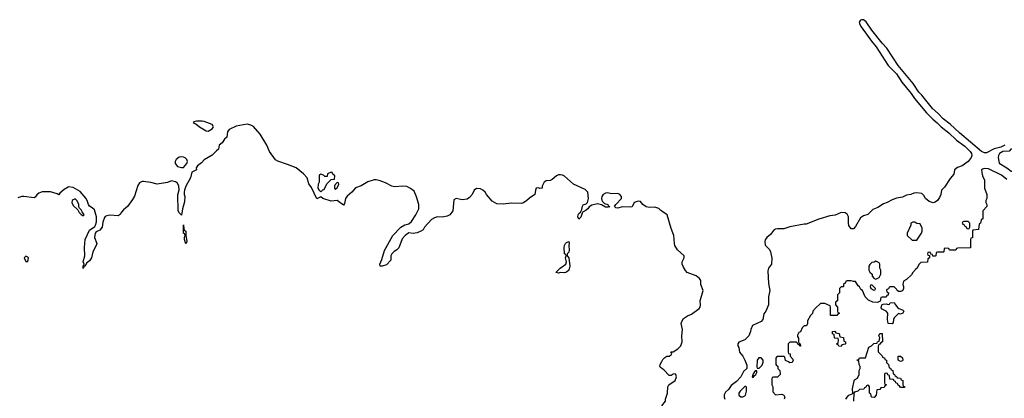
# Model space of a CAD drawing. Header units: inches. Extents: x 2722057 to 2913084, y 892730 to 1030005.
# Tile 210 of 231: x 2853729 to 2863344, y 955099 to 958795. Entities that reach past the tile are written whole.
import ezdxf

# ---------------------------------------------------------------- set-up
doc = ezdxf.new("R2010")
doc.units = ezdxf.units.IN
doc.header["$MEASUREMENT"] = 0
doc.layers.add('C8955', color=7, linetype='Continuous')
doc.layers.add('C8965', color=7, linetype='Continuous')

msp = doc.modelspace()

# ---------------------------------------------------------------- linework, layer by layer
at = {"layer": 'C8955', "color": 2, "elevation": 2}
for points in [[(2860000, 956927), (2859990, 956934), (2859970, 956953.2), (2859930, 956964.5), (2859877.5, 956962.5), (2859847.7, 956967.7), (2859814, 956990), (2859790, 957022), (2859770, 957024), (2859730.9, 957009.1), (2859710, 956969), (2859690, 956965.2), (2859611, 956969), (2859570, 956955.3), (2859550, 956958), (2859538, 956970), (2859550, 956992), (2859606, 957050), (2859606, 957070), (2859588, 957090), (2859570, 957097.2), (2859510, 957094), (2859464.7, 957104.7), (2859450, 957102.7), (2859426.8, 957090), (2859414, 957070), (2859410.7, 957050), (2859413.7, 957033.7), (2859419.8, 957019.8), (2859441.4, 957001.4), (2859471, 956990), (2859476.9, 956976.9), (2859492, 956968), (2859476, 956964), (2859450, 956966), (2859409.2, 956989.2), (2859370, 956999), (2859315.9, 956984.1), (2859290.6, 956969.4), (2859276, 956950), (2859251.3, 956930), (2859223.6, 956916.4), (2859210, 956868), (2859190, 956848.7), (2859179, 956870), (2859181.2, 956890), (2859190, 956904.7), (2859204.7, 956915.3), (2859217.2, 956942.8), (2859224.8, 956975.2), (2859232.9, 956987.1), (2859261.2, 956998.8), (2859274, 957010), (2859282.7, 957050), (2859277.2, 957110), (2859250, 957136), (2859137.2, 957190), (2859050, 957267), (2859030, 957278.4), (2859010, 957281.6), (2858990, 957279.5), (2858971, 957270), (2858930, 957234), (2858910, 957224), (2858870, 957222), (2858852, 957210), (2858832, 957170), (2858830.7, 957149.3), (2858808, 957148), (2858794.6, 957154.6), (2858774, 957150), (2858764.7, 957130), (2858758, 957090), (2858706.4, 957053.6), (2858682, 957030), (2858650, 957008.7), (2858630, 957002), (2858530, 957005.2), (2858450, 956993.2), (2858390, 956999), (2858344.1, 957024.1), (2858288, 957088), (2858273, 957113), (2858251.5, 957131.5), (2858230, 957142.9), (2858190, 957146.6), (2858168.1, 957131.9), (2858146.8, 957090), (2858121.4, 957058.6), (2858098, 957042), (2858050, 957037.2), (2857990, 957049), (2857970, 957035.3), (2857957.3, 956930), (2857930, 956889), (2857903.5, 956876.5), (2857854, 956866), (2857810, 956869.3), (2857778.5, 956861.5), (2857750, 956845.2), (2857682.8, 956770), (2857670, 956745.2), (2857644.7, 956730), (2857610, 956716), (2857570.6, 956709.4), (2857530, 956713.2), (2857492, 956690), (2857463.5, 956656.5), (2857432.4, 956567.6), (2857412.2, 956547.8), (2857386.4, 956533.6), (2857362.8, 956510), (2857354.8, 956490), (2857353.7, 956446.3), (2857310, 956401.2), (2857270, 956389.2), (2857249.1, 956389.1), (2857245.2, 956410), (2857265.1, 956454.9), (2857290, 956542), (2857374, 956690), (2857450, 956770.7), (2857490, 956794), (2857530, 956804), (2857555.9, 956824.1), (2857599, 956890), (2857628, 956950), (2857625.2, 956990), (2857605.4, 957065.4), (2857579.7, 957119.7), (2857546.7, 957146.7), (2857510, 957165.6), (2857470, 957169.6), (2857390, 957163.5), (2857364, 957170), (2857302.7, 957202.7), (2857250, 957221.6), (2857210, 957232.3), (2857190, 957232.7), (2857128.3, 957211.7), (2857065.2, 957174.8), (2857007.5, 957152.5), (2856971.3, 957110), (2856926.8, 957073.2), (2856910.9, 957049.1), (2856899.6, 957000.4), (2856890, 956986), (2856830, 957028.7), (2856770, 957024), (2856688.7, 957048.7), (2856670, 957066), (2856630, 957048), (2856578, 957158), (2856553.6, 957193.6), (2856535.3, 957250), (2856502, 957290), (2856429.4, 957349.4), (2856343.3, 957383.3), (2856250, 957412.7), (2856227.7, 957427.7), (2856169.6, 957509.6), (2856142, 957570), (2856077.7, 957677.7), (2856011.2, 957751.2), (2855986.2, 957766.2), (2855950, 957777), (2855843.4, 957756.6), (2855775.9, 957724.1), (2855758, 957702), (2855751, 957649), (2855730, 957628), (2855706.8, 957593.2), (2855678, 957570), (2855672, 957530), (2855650, 957515.3), (2855607.1, 957472.9), (2855530, 957428.7), (2855502.8, 957397.2), (2855464.7, 957370), (2855452, 957350), (2855454, 957330), (2855411.6, 957308.4), (2855396, 957250), (2855351, 957170), (2855338.8, 957130), (2855334.8, 957110), (2855334.8, 957090), (2855341, 957070), (2855336.9, 957016.9), (2855318, 956950), (2855310, 956886), (2855290, 956908), (2855278, 956930), (2855273.6, 957086.4), (2855285.2, 957134.8), (2855282.7, 957170), (2855270, 957199), (2855250, 957213.2), (2855210, 957222), (2855172.8, 957207.2), (2855070.5, 957189.5), (2855010, 957205.6), (2854936.6, 957216.6), (2854924.4, 957215.6), (2854898, 957202), (2854883.9, 957176.1), (2854850, 957074), (2854830, 957039.3), (2854780.5, 956970), (2854742.3, 956937.7), (2854723.1, 956916.9), (2854710, 956893.2), (2854690, 956882), (2854610, 956886), (2854579.6, 956880.4), (2854564.7, 956875.3), (2854556, 956864), (2854542, 956818), (2854534.4, 956770), (2854510, 956740.9), (2854474.8, 956725.2), (2854464.7, 956710), (2854459.1, 956670), (2854480.7, 956610), (2854476.3, 956590), (2854442.8, 956530), (2854430.6, 956470), (2854410, 956442), (2854382.8, 956417.2), (2854370, 956388), (2854354, 956386), (2854350, 956366), (2854349, 956390), (2854358, 956402), (2854358, 956410), (2854349.4, 956430.6), (2854365.2, 956490), (2854362.7, 956570), (2854369.3, 956650), (2854410, 956741), (2854462.7, 956777.3), (2854469.6, 956790.4), (2854478.9, 956821.1), (2854478, 956870), (2854459, 956939), (2854438, 956958), (2854410, 956974), (2854399.3, 956990), (2854387.6, 957030), (2854374.3, 957054.3), (2854318.6, 957118.6), (2854250, 957156), (2854210, 957162.7), (2854201.1, 957158.9), (2854163.4, 957136.6), (2854119.6, 957100.4), (2854110, 957086), (2854096.4, 957096.4), (2854030, 957114), (2853950, 957116), (2853917.3, 957102.7), (2853894.8, 957085.2), (2853878.8, 957061.2), (2853870, 957055.3), (2853770, 957069), (2853750, 957068.7), (2853710, 957055.3)], [(2860000, 955391.5), (2859983.7, 955403.7), (2859979, 955410), (2859984, 955430), (2860000, 955459.5)]]:
    msp.add_lwpolyline(points, dxfattribs=at)
at = {"layer": 'C8955', "color": 2}
for points, elevation in [([(2855510, 957806), (2855456, 957804), (2855430, 957798), (2855422, 957790), (2855450, 957778), (2855486, 957750), (2855550, 957711.3), (2855570, 957706.8), (2855610, 957731.3), (2855617.5, 957742.5), (2855621.2, 957750), (2855610, 957773.2), (2855530, 957802.7)], 2), ([(2855310, 957457.2), (2855287.7, 957452.3), (2855256, 957430), (2855246, 957410), (2855246, 957390), (2855270, 957361), (2855308.9, 957351.1), (2855330, 957352), (2855362, 957390), (2855368.7, 957410), (2855362, 957430), (2855345.6, 957445.6), (2855330, 957453.2)], 2), ([(2856770, 957306), (2856734, 957290), (2856730, 957266), (2856710, 957266), (2856696.4, 957276.4), (2856670, 957286), (2856658, 957282), (2856654, 957270), (2856654, 957210), (2856644.7, 957190), (2856642, 957150), (2856650, 957134), (2856670, 957114), (2856690, 957134), (2856702, 957138), (2856727.3, 957192.7), (2856770, 957234), (2856802, 957238), (2856806, 957270), (2856787.3, 957287.3), (2856782, 957302)], 2), ([(2856830, 957206), (2856803.6, 957176.4), (2856802, 957150), (2856810, 957142), (2856830, 957154), (2856846, 957190), (2856842, 957202)], 2), ([(2854270, 957048), (2854250, 957038), (2854242, 957030), (2854238, 957010), (2854250, 956982), (2854298, 956938), (2854310, 956914), (2854330, 956894), (2854350, 956882), (2854358, 956890), (2854338, 956918), (2854330, 956938), (2854314, 956954), (2854308, 956968), (2854308, 956990), (2854290, 957028)], 6), ([(2855350, 956606), (2855338, 956650), (2855338, 956670), (2855346, 956690), (2855342, 956702), (2855329, 956710), (2855330, 956794), (2855332.7, 956752.7), (2855338, 956738), (2855350.8, 956730), (2855351.1, 956691.1), (2855362, 956630)], 2), ([(2859050, 956325.2), (2859010, 956328.7), (2858990, 956322), (2858966, 956326), (2859008, 956370), (2859062, 956410), (2859068.7, 956430), (2859058, 956470), (2859066, 956490), (2859062, 956502), (2859048.9, 956508.9), (2859046.6, 956570), (2859050, 956592), (2859059, 956610), (2859070, 956621), (2859091.1, 956631.1), (2859094.8, 956614.8), (2859090.5, 956590), (2859094, 956546), (2859090, 956526), (2859074, 956510), (2859074, 956490), (2859090.9, 956470.9), (2859102, 956390), (2859091.3, 956350), (2859070, 956329)], 2), ([(2853790, 956486), (2853774, 956470), (2853790, 956434), (2853810, 956434), (2853815.3, 956470), (2853810, 956478)], 6)]:
    msp.add_lwpolyline(points, close=True, dxfattribs=dict(at, elevation=elevation))
at = {"layer": 'C8965', "color": 2}
for points, elevation in [([(2863348, 957572), (2863310, 957551.5), (2863246.3, 957533.7), (2863170, 957495.1), (2863150, 957494.7), (2863122, 957510), (2862905.1, 957690), (2862815.3, 957775.3), (2862747.9, 957827.9), (2862699.5, 957879.5), (2862641.6, 957930), (2862539.8, 958059.8), (2862508.9, 958088.9), (2862452.4, 958172.4), (2862307, 958347), (2862196.6, 958516.6), (2862150, 958567.3), (2862050, 958691.8), (2861993.9, 958773.9), (2861970, 958794.3), (2861950, 958795.4), (2861940.5, 958790), (2861927.6, 958770), (2861931.7, 958750), (2861946.8, 958726.8), (2862046.1, 958586.1), (2862091.2, 958531.2), (2862209, 958349), (2862290, 958266), (2862344.1, 958184.1), (2862434, 958074), (2862465.8, 958025.8), (2862585.7, 957885.7), (2862645.8, 957825.8), (2862688.4, 957790), (2862728, 957748), (2862803.8, 957690), (2862878.5, 957618.5), (2862959.4, 957559.4), (2863010.2, 957510.2), (2863023.1, 957490), (2863028.4, 957470), (2863020.4, 957450), (2862990, 957412.3), (2862932.7, 957367.3), (2862888.1, 957351.9), (2862858, 957330), (2862850, 957288), (2862814.4, 957245.6), (2862759.9, 957160.1), (2862731.3, 957130), (2862722.8, 957090), (2862710, 957058), (2862690.5, 957029.5), (2862670, 957015.3), (2862650, 957008.7), (2862610, 957022), (2862575.3, 957050), (2862558.6, 957078.6), (2862537, 957097), (2862490, 957104.5), (2862459.3, 957100.7), (2862430, 957089.5), (2862390, 957083.7), (2862350, 957063.7), (2862290, 957052.7), (2862250, 957037), (2862198.8, 957010), (2862162.8, 956997.3), (2862110, 956962), (2862058.5, 956941.5), (2862010, 956892.7), (2861970, 956882), (2861939.5, 956860.5), (2861890, 956777.2), (2861870, 956753.2), (2861850, 956754), (2861825.1, 956785.1), (2861820.9, 956810), (2861822.7, 956870), (2861810, 956895.3), (2861789.4, 956909.4), (2861750, 956912.3), (2861692.4, 956887.6), (2861641.1, 956878.9), (2861532.8, 956847.2), (2861410, 956799), (2861390, 956799), (2861250, 956774), (2861190, 956753.2), (2861130, 956754), (2861110, 956748.7), (2861090, 956738), (2861061.1, 956698.9), (2861026, 956670), (2861010, 956646), (2861006.8, 956630), (2861010, 956594), (2861050.6, 956550.6), (2861061, 956530), (2861073.7, 956466.3), (2861070.8, 956410), (2861041, 956370), (2861035.3, 956344.7), (2861039.8, 956219.8), (2861054.8, 956150), (2861042.8, 956090), (2861042.8, 956010), (2861016, 955950), (2860995.3, 955924.7), (2860986, 955870), (2860971, 955850), (2860884.7, 955810), (2860867.7, 955772.3), (2860864.9, 955750), (2860850, 955709.2), (2860810, 955669.2), (2860751.6, 955648.4), (2860742, 955630), (2860742, 955610), (2860750, 955594), (2860758.8, 955550), (2860790, 955511), (2860810, 955471.3), (2860830, 955422), (2860830.5, 955390), (2860798, 955362), (2860770, 955309.4), (2860730, 955264.5), (2860677, 955223), (2860650, 955184), (2860622, 955158), (2860606.8, 955133.2), (2860606.8, 955110), (2860614, 955090)], 2), ([(2863370, 957235.3), (2863318, 957278), (2863190, 957338), (2863150, 957343.7), (2863130, 957337.2), (2863122.8, 957330), (2863123.5, 957303.5), (2863130.7, 957270.7), (2863151, 957230), (2863151.3, 957150), (2863172.7, 957087.3), (2863174, 957050), (2863162, 957030), (2863162, 957010), (2863172, 956990), (2863172, 956970), (2863134, 956930), (2863134, 956850), (2863118, 956842), (2863112.7, 956807.3), (2863098, 956802), (2863092.7, 956747.3), (2863038, 956742), (2863034, 956730), (2863034, 956666), (2863018, 956662), (2863014, 956650), (2863012.7, 956567.3), (2862890, 956566), (2862878, 956562), (2862870, 956546), (2862810, 956546), (2862802, 956562), (2862770, 956566), (2862758, 956562), (2862754, 956530), (2862750, 956526), (2862690, 956526), (2862678, 956522), (2862674, 956490), (2862670, 956486), (2862647.3, 956487.3), (2862642, 956502), (2862626, 956506), (2862622, 956522), (2862610, 956526), (2862598, 956522), (2862594, 956510), (2862598, 956498), (2862614, 956494), (2862614, 956470), (2862598, 956462), (2862592.7, 956427.3), (2862530, 956426), (2862510, 956406), (2862494, 956370), (2862479.6, 956360.4), (2862451.6, 956328.4), (2862436.9, 956303.1), (2862390, 956258), (2862358, 956242), (2862352, 956210), (2862361, 956190), (2862361, 956170), (2862350.7, 956149.3), (2862330, 956142), (2862310, 956142), (2862298, 956150), (2862290, 956166), (2862270, 956186), (2862230, 956186), (2862218, 956182), (2862212.7, 956167.3), (2862198, 956162), (2862194, 956150), (2862198, 956138), (2862214, 956130), (2862210, 956106), (2862198, 956102), (2862190, 956086), (2862150, 956086), (2862138, 956082), (2862132.7, 956047.3), (2862104.7, 956035.3), (2862059, 956039), (2862016.4, 956056.4), (2861986, 956090), (2861958, 956150), (2861942, 956162), (2861930, 956186), (2861916.4, 956196.4), (2861890, 956238), (2861870, 956238), (2861850, 956246), (2861810, 956246), (2861798, 956242), (2861792.7, 956227.3), (2861774, 956210), (2861774, 956190), (2861770, 956186), (2861750, 956186), (2861734, 956170), (2861734, 956130), (2861714, 956110), (2861714, 956050), (2861698, 956042), (2861694, 956030), (2861694, 956010), (2861714, 955990), (2861714, 955950), (2861718, 955938), (2861730, 955934), (2861732.7, 955927.3), (2861718, 955922), (2861710, 955906), (2861650, 955906), (2861646, 955910), (2861646, 955990), (2861642, 956002), (2861590, 956026), (2861550, 956026), (2861499.6, 955980.4), (2861474, 955950), (2861470, 955926), (2861450, 955906), (2861423.6, 955856.4), (2861422, 955830), (2861412.7, 955807.3), (2861390, 955806), (2861370, 955786), (2861352.7, 955747.3), (2861338, 955742), (2861323.6, 955716.4), (2861323.6, 955703.6), (2861332.7, 955687.3), (2861334, 955650), (2861338, 955638), (2861351.6, 955631.6), (2861352.7, 955607.3), (2861347.3, 955607.3), (2861342, 955622), (2861327.3, 955627.3), (2861322, 955642), (2861310, 955646), (2861250, 955646), (2861234, 955630), (2861234, 955550), (2861238, 955538), (2861251.6, 955531.6), (2861254, 955510), (2861279.6, 955479.6), (2861282, 955470), (2861272.7, 955447.3), (2861250, 955446), (2861236.4, 955456.4), (2861207.3, 955467.3), (2861202, 955502), (2861190, 955506), (2861130, 955506), (2861118, 955502), (2861114, 955490), (2861114, 955430), (2861118, 955418), (2861132.7, 955412.7), (2861134, 955390), (2861152, 955372), (2861154, 955330), (2861130, 955306), (2861090, 955306), (2861078, 955302), (2861074, 955290), (2861074, 955230), (2861082, 955210), (2861083.6, 955163.6), (2861110, 955134), (2861170, 955138), (2861192, 955130), (2861202, 955110), (2861194, 955090)], 6), ([(2860000, 955459.5), (2860010, 955478), (2860030, 955498), (2860050, 955512), (2860070, 955512), (2860090, 955522), (2860096.4, 955536.4), (2860087.3, 955552.7), (2860110, 955552), (2860156.6, 955583.4), (2860185.2, 955610), (2860199, 955650), (2860195.3, 955710), (2860201.2, 955770), (2860189.5, 955830), (2860194, 955850), (2860210, 955878), (2860250, 955904.7), (2860290, 955921), (2860363.7, 955976.3), (2860372.7, 955987.3), (2860377.2, 956010), (2860373.2, 956050), (2860402.7, 956150), (2860380.7, 956210), (2860379.3, 956250), (2860366, 956270), (2860334.5, 956294.5), (2860248.3, 956328.3), (2860230, 956346), (2860210, 956379), (2860198.4, 956410), (2860199.6, 956430), (2860217, 956470), (2860217, 956490), (2860154, 956550), (2860127.8, 956590), (2860122.4, 956610), (2860118, 956690), (2860090, 956755.3), (2860052.7, 956890), (2860000, 956927)], 2), ([(2861798, 955090), (2861808.4, 955111.6), (2861826, 955130), (2861858, 955142), (2861866, 955150), (2861862, 955190), (2861878, 955270), (2861882, 955278), (2861910, 955294), (2861927.3, 955332.7), (2861928, 955370), (2861938, 955390), (2861938, 955410), (2861926, 955430), (2861922, 955462), (2861906, 955470), (2861906, 955474), (2861922, 955478), (2861930, 955494), (2861990, 955494), (2862022, 955598), (2862046, 955610), (2862070, 955634), (2862102, 955638), (2862106, 955650), (2862122, 955658), (2862128, 955690), (2862118, 955710), (2862130, 955732), (2862151.6, 955731.6), (2862154, 955650), (2862138, 955642), (2862130, 955626), (2862118, 955622), (2862112.7, 955607.3), (2862112.7, 955552.7), (2862152.7, 955512.7), (2862158, 955498), (2862172.7, 955492.7), (2862178, 955478), (2862192.7, 955472.7), (2862194, 955450), (2862214, 955430), (2862218, 955398), (2862232.7, 955392.7), (2862238, 955378), (2862254, 955370), (2862258, 955338), (2862272, 955332), (2862278, 955318), (2862294, 955310), (2862298, 955298), (2862330, 955294), (2862338, 955278), (2862352.7, 955272.7), (2862354, 955230), (2862358, 955218), (2862372, 955210), (2862370, 955206), (2862330, 955206), (2862322, 955222), (2862307.3, 955227.3), (2862302, 955242), (2862286, 955250), (2862282, 955262), (2862267.3, 955267.3), (2862262, 955282), (2862227.3, 955287.3), (2862222, 955322), (2862207.3, 955327.3), (2862202, 955342), (2862190, 955346), (2862178, 955342), (2862174, 955330), (2862174, 955250), (2862178, 955238), (2862194, 955230), (2862178, 955222), (2862170, 955206), (2862138, 955202), (2862130, 955186), (2862098, 955182), (2862091.6, 955128.4), (2862071.6, 955108.4), (2862046, 955110), (2862042, 955142), (2862026, 955150), (2862026, 955210), (2862022, 955222), (2862010, 955226), (2861998, 955222), (2861992.7, 955207.3), (2861978, 955202), (2861972.7, 955187.3), (2861930, 955186), (2861914, 955170), (2861882, 955158), (2861874, 955150), (2861871.3, 955070)], 6), ([(2860000, 955024.8), (2860035.3, 955070), (2860035.3, 955090), (2860055.3, 955150), (2860059, 955210), (2860069.5, 955230.5), (2860130, 955272), (2860142, 955310), (2860138, 955330), (2860130, 955338), (2860110, 955335.3), (2860090, 955322), (2860070, 955322), (2860018, 955378), (2860000, 955391.5)], 2)]:
    msp.add_lwpolyline(points, dxfattribs=dict(at, elevation=elevation))
at = {"layer": 'C8965', "color": 2, "elevation": 6}
for points in [[(2863430, 957535.1), (2863406.8, 957530), (2863390, 957513.2), (2863330, 957509.6), (2863296.3, 957490), (2863286.7, 957470), (2863284.9, 957450), (2863294.4, 957394.4), (2863370, 957348), (2863410, 957316), (2863430, 957316), (2863461.6, 957370), (2863488, 957432), (2863510, 957443.7), (2863551.9, 957448.1), (2863545.1, 957470), (2863490, 957513.6), (2863450, 957533)], [(2862470, 956818), (2862450, 956818), (2862432.7, 956807.3), (2862431.6, 956788.4), (2862394, 956710), (2862394, 956690), (2862443.6, 956643.6), (2862490, 956642), (2862535.3, 956710), (2862542, 956730), (2862540.4, 956760.4), (2862522, 956802), (2862490, 956806)], [(2862990, 956826), (2862950, 956826), (2862938, 956822), (2862934, 956810), (2862938, 956798), (2862952.7, 956792.7), (2862958, 956778), (2862972.7, 956772.7), (2862978, 956758), (2862990, 956754), (2863002, 956758), (2863006, 956770), (2863006, 956810)], [(2862090, 956438), (2862071.6, 956428.4), (2862050, 956426), (2862030, 956406), (2862022, 956390), (2862022, 956350), (2862032, 956330), (2862052, 956310), (2862054, 956290), (2862074, 956270), (2862090, 956262), (2862122, 956278), (2862138, 956310), (2862138, 956350), (2862128, 956370), (2862127.3, 956407.3), (2862122, 956422)], [(2862050, 956206), (2862038, 956202), (2862034, 956190), (2862042, 956170), (2862070, 956154), (2862082, 956158), (2862086, 956170)], [(2862330, 955922), (2862310, 955928), (2862270, 955886), (2862262, 955870), (2862259.6, 955840.4), (2862250, 955826), (2862208.4, 955828.4), (2862202, 955870), (2862208, 955930), (2862188.9, 955948.9), (2862150, 955968), (2862143.1, 955983.1), (2862148, 956012), (2862160.4, 956019.6), (2862190, 956022), (2862210, 956014), (2862222, 956018), (2862228.4, 956031.6), (2862270, 956034), (2862282, 956010), (2862303.5, 955983.5), (2862314.8, 955974.8), (2862350, 955962), (2862362, 955950), (2862354, 955930)], [(2861750, 955606), (2861727.3, 955607.3), (2861722, 955622), (2861707.3, 955627.3), (2861707.3, 955632.7), (2861722, 955638), (2861726, 955670), (2861722, 955682), (2861690, 955686), (2861686, 955690), (2861682, 955722), (2861666, 955730), (2861667.3, 955752.7), (2861690, 955754), (2861698, 955738), (2861732.7, 955732.7), (2861738, 955698), (2861772.7, 955692.7), (2861778, 955658), (2861794, 955650), (2861794, 955630), (2861790, 955626), (2861758, 955622)], [(2860970, 955493.2), (2860946.8, 955493.2), (2860931.3, 955470), (2860926, 955406), (2860930, 955394), (2860950, 955392), (2860978, 955422), (2860988.4, 955451.6), (2860988.7, 955470)], [(2862330, 955458), (2862306, 955470), (2862308.7, 955511.3), (2862331.6, 955511.6), (2862350, 955494), (2862354, 955470), (2862350, 955466)], [(2860910, 955368), (2860890, 955338), (2860882, 955310), (2860890, 955302), (2860900.2, 955319.8), (2860918, 955330), (2860928, 955350), (2860926, 955366)], [(2860815.3, 955215.3), (2860810, 955215.3), (2860764.7, 955170), (2860751.3, 955150), (2860752, 955130), (2860770, 955112), (2860790, 955112), (2860810, 955122), (2860818, 955130), (2860828, 955170), (2860827.3, 955207.3)]]:
    msp.add_lwpolyline(points, close=True, dxfattribs=at)

doc.saveas('drawing.dxf')
